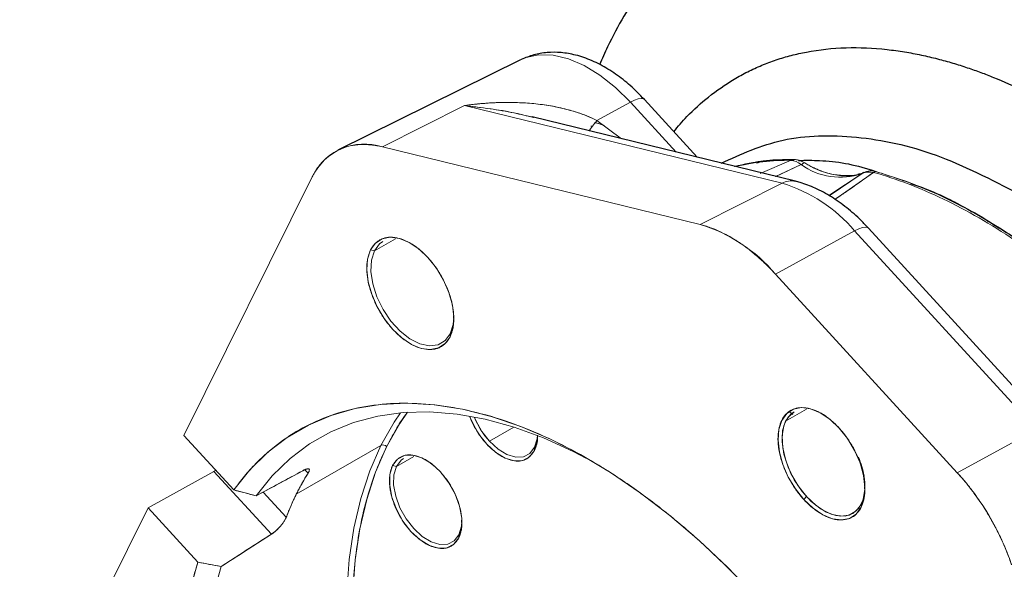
# Model space of a CAD drawing. Header units: inches. Extents: x 0.3 to 34.1, y 0.2 to 21.7.
# Tile 32 of 36: x 27.31 to 29.058, y 18.374 to 19.35. Entities that reach past the tile are written whole.
import ezdxf

# ---------------------------------------------------------------- set-up
doc = ezdxf.new("R2010")
doc.units = ezdxf.units.IN
doc.header["$MEASUREMENT"] = 0

msp = doc.modelspace()

# ---------------------------------------------------------------- linework, layer by layer
at = {"color": 7, "linetype": 'Continuous', "lineweight": 25}
for p, q in [((28.1993, 19.2787), (27.8748, 19.1182)), ((28.513, 19.1056), (28.4191, 19.208)), ((28.6873, 19.063), (28.2195, 19.1772)), ((29.1401, 18.627), (28.8172, 18.9796)), ((28.0806, 18.8194), (28.0806, 18.8235)), ((28.8108, 18.517), (28.8108, 18.5211)), ((28.095, 18.4571), (28.095, 18.4612))]:
    msp.add_line(p, q, dxfattribs=at)
at = {"color": 144, "linetype": 'Continuous', "lineweight": 18}
for p, q in [((28.3944, 19.2035), (28.3347, 19.1709)), ((28.3347, 19.1709), (28.3944, 19.2035)), ((28.3944, 19.2035), (28.4757, 19.1147)), ((28.0995, 19.1975), (27.9537, 19.1241)), ((28.0995, 19.1975), (28.6636, 19.0598)), ((28.2172, 19.1775), (28.2179, 19.1789)), ((28.3783, 19.1384), (28.3347, 19.1709)), ((28.3347, 19.1709), (28.3783, 19.1384)), ((28.3262, 19.1609), (28.3237, 19.1611)), ((27.9537, 19.1241), (28.5179, 18.9864)), ((28.6246, 19.077), (28.6798, 19.1003)), ((28.6798, 19.1003), (28.6248, 19.0769)), ((28.6522, 19.0716), (28.6975, 19.0927)), ((28.6525, 19.0715), (28.6975, 19.0927)), ((28.7573, 19.031), (28.8259, 19.0788)), ((28.8125, 19.0797), (28.8083, 19.078)), ((27.6013, 18.6119), (27.8292, 19.0709)), ((28.8056, 19.0768), (28.7469, 19.0376)), ((28.8056, 19.0768), (28.7475, 19.0373)), ((28.6636, 19.0598), (28.5179, 18.9864)), ((28.6518, 18.8984), (28.7924, 18.9751)), ((28.7924, 18.9751), (29.1153, 18.6225)), ((27.9396, 18.9396), (27.9769, 18.9611)), ((27.9328, 18.9411), (27.9396, 18.9396)), ((28.6518, 18.8984), (28.9748, 18.5457)), ((28.0806, 18.8235), (28.0806, 18.8255)), ((28.0742, 18.7925), (28.0739, 18.787)), ((28.7071, 18.6587), (28.6698, 18.6371)), ((28.6768, 18.6536), (28.6829, 18.6493)), ((28.1439, 18.6016), (28.1875, 18.6267)), ((27.6013, 18.6119), (27.69, 18.5151)), ((28.9748, 18.5457), (29.1153, 18.6225)), ((27.8009, 18.5074), (27.9512, 18.5941)), ((28.2239, 18.5852), (28.2242, 18.5908)), ((28.0095, 18.5747), (27.9787, 18.5569)), ((27.9787, 18.5569), (27.9719, 18.5584)), ((27.5375, 18.4835), (27.6545, 18.5479)), ((27.6545, 18.5479), (27.6579, 18.5501)), ((27.6545, 18.5479), (27.6579, 18.55)), ((27.6545, 18.5479), (27.7566, 18.4364)), ((27.7297, 18.5047), (27.8126, 18.5493)), ((27.8218, 18.5449), (27.8163, 18.5509)), ((27.69, 18.5151), (27.7297, 18.5047)), ((27.7829, 18.4667), (27.742, 18.5113)), ((28.7021, 18.4982), (28.7071, 18.5032)), ((27.3096, 18.0246), (27.5375, 18.4835)), ((27.6262, 18.3867), (27.5375, 18.4835)), ((28.095, 18.4612), (28.095, 18.4632)), ((27.7566, 18.4364), (27.6675, 18.3794)), ((28.0895, 18.4301), (28.0898, 18.4356)), ((27.6675, 18.3794), (27.6262, 18.3867))]:
    msp.add_line(p, q, dxfattribs=at)
at = {"color": 144, "linetype": 'Continuous', "lineweight": 18, "flags": 128}
for points in [[(28.3944, 19.2035), (28.3678, 19.2297), (28.3402, 19.2516), (28.312, 19.2687), (28.2841, 19.2806), (28.2571, 19.2869), (28.2317, 19.2876), (28.2085, 19.2826), (28.1993, 19.2787)], [(28.2001, 19.2791), (28.2085, 19.2826), (28.2317, 19.2876), (28.2571, 19.2869), (28.2841, 19.2806), (28.312, 19.2687), (28.3402, 19.2516), (28.3678, 19.2297), (28.3944, 19.2035)], [(28.4191, 19.208), (28.4176, 19.2092), (28.4136, 19.21), (28.4083, 19.2093), (28.4018, 19.2071), (28.3944, 19.2035)], [(28.3944, 19.2035), (28.4018, 19.2071), (28.4083, 19.2093), (28.4136, 19.21), (28.4176, 19.2092), (28.4191, 19.208)], [(28.3491, 19.1614), (28.3375, 19.1657), (28.3307, 19.1672)], [(29.6849, 18.1471), (29.6572, 18.2194), (29.6259, 18.2912), (29.5912, 18.3622), (29.5534, 18.4318), (29.5125, 18.4998), (29.4689, 18.5658), (29.4228, 18.6293), (29.3744, 18.69), (29.3241, 18.7476), (29.272, 18.8018), (29.2186, 18.8523), (29.164, 18.8987), (29.1086, 18.9409), (29.0527, 18.9786), (28.9966, 19.0115), (28.9406, 19.0396), (28.885, 19.0626), (28.8302, 19.0804)], [(28.8172, 18.9796), (28.8156, 18.9808), (28.8117, 18.9816), (28.8064, 18.9809), (28.7999, 18.9787), (28.7924, 18.9751)], [(28.7924, 18.9751), (28.7999, 18.9787), (28.8064, 18.9809), (28.8117, 18.9816), (28.8156, 18.9808), (28.8172, 18.9796)], [(27.9328, 18.9411), (27.9416, 18.9532), (27.9534, 18.9609), (27.9678, 18.9637), (27.984, 18.9616), (28.0011, 18.9545), (28.0183, 18.9429), (28.0348, 18.9273), (28.0497, 18.9086), (28.0623, 18.8876), (28.0719, 18.8655), (28.0781, 18.8433), (28.0806, 18.8221), (28.0792, 18.803), (28.0739, 18.787)], [(27.9548, 18.9563), (27.9487, 18.9519), (27.9396, 18.9396)], [(27.9396, 18.9396), (27.9487, 18.9519), (27.9548, 18.9563)], [(28.0739, 18.787), (28.0652, 18.7748), (28.0533, 18.7671), (28.0389, 18.7643), (28.0228, 18.7665), (28.0056, 18.7735), (27.9884, 18.7851), (27.9719, 18.8007), (27.957, 18.8194), (27.9444, 18.8404), (27.9348, 18.8625), (27.9286, 18.8848), (27.9261, 18.906), (27.9276, 18.925), (27.9328, 18.9411)], [(27.9396, 18.9396), (27.9343, 18.923), (27.9333, 18.9031), (27.9366, 18.881), (27.944, 18.8581), (27.955, 18.8356), (27.969, 18.8149), (27.9852, 18.7972), (28.0027, 18.7835), (28.0205, 18.7746), (28.0374, 18.771), (28.0526, 18.7729), (28.0651, 18.7802), (28.0742, 18.7925)], [(28.0742, 18.7925), (28.0651, 18.7802), (28.0526, 18.7729), (28.0374, 18.771), (28.0205, 18.7746), (28.0027, 18.7835), (27.9852, 18.7972), (27.969, 18.8149), (27.955, 18.8356), (27.944, 18.8581), (27.9366, 18.881), (27.9333, 18.9031), (27.9343, 18.923), (27.9396, 18.9396)], [(28.0806, 18.8215), (28.0795, 18.8091), (28.0742, 18.7925)], [(28.0742, 18.7925), (28.0795, 18.8091), (28.0806, 18.8204)], [(27.69, 18.5151), (27.7184, 18.5507), (27.7501, 18.5819), (27.7849, 18.6085), (27.8225, 18.6304), (27.8627, 18.6475), (27.9054, 18.6597), (27.9503, 18.6669), (27.9972, 18.669), (28.0458, 18.6662), (28.0959, 18.6583), (28.1472, 18.6455), (28.1994, 18.6277), (28.2523, 18.6051), (28.3055, 18.5779), (28.3588, 18.5461), (28.4118, 18.5099), (28.4644, 18.4695), (28.5162, 18.4252), (28.567, 18.3772), (28.6164, 18.3257)], [(28.7021, 18.4982), (28.6872, 18.517), (28.6746, 18.5379), (28.665, 18.5601), (28.6588, 18.5823), (28.6564, 18.6035), (28.6578, 18.6226), (28.663, 18.6386), (28.6718, 18.6508), (28.6837, 18.6585), (28.698, 18.6613), (28.7142, 18.6591), (28.7313, 18.6521), (28.7486, 18.6405), (28.765, 18.6249)], [(28.3114, 18.5739), (28.2928, 18.5835), (28.24, 18.6075), (28.1878, 18.6266), (28.1365, 18.6407), (28.0863, 18.6498), (28.0376, 18.6537), (27.9906, 18.6525), (27.9455, 18.6462), (27.9027, 18.6348), (27.8623, 18.6184), (27.8246, 18.5971), (27.7898, 18.5709), (27.7581, 18.54), (27.7297, 18.5047)], [(27.7297, 18.5047), (27.7581, 18.54), (27.7898, 18.5709), (27.8246, 18.5971), (27.8623, 18.6184), (27.9027, 18.6348), (27.9455, 18.6462), (27.9906, 18.6525), (28.0376, 18.6537), (28.0863, 18.6498), (28.1365, 18.6407), (28.1878, 18.6266), (28.24, 18.6075), (28.2928, 18.5835), (28.3153, 18.5718)], [(27.9857, 18.6521), (27.9745, 18.6355), (27.9512, 18.5941)], [(27.9857, 18.6521), (27.9745, 18.6355), (27.9512, 18.5941)], [(27.9613, 18.5919), (27.9845, 18.633), (27.9982, 18.6531)], [(28.2239, 18.5852), (28.2151, 18.5737), (28.203, 18.5674), (28.1882, 18.5667), (28.1719, 18.5716), (28.1551, 18.5818), (28.139, 18.5966), (28.1246, 18.615), (28.1131, 18.6358), (28.1087, 18.6463)], [(28.1173, 18.6435), (28.1195, 18.6386), (28.1304, 18.619), (28.1439, 18.6016), (28.1592, 18.5876), (28.175, 18.5779), (28.1905, 18.5733), (28.2044, 18.574), (28.2159, 18.5799), (28.2242, 18.5908)], [(28.685, 18.6539), (28.6848, 18.6538), (28.6739, 18.6439), (28.6667, 18.6293), (28.6635, 18.6109), (28.6647, 18.5898), (28.67, 18.5671), (28.6793, 18.5443), (28.6919, 18.5225), (28.7071, 18.5032)], [(28.6698, 18.6371), (28.6789, 18.6495), (28.685, 18.6539)], [(28.8045, 18.4901), (28.7953, 18.4778), (28.7828, 18.4704), (28.7676, 18.4685), (28.7507, 18.4721), (28.7329, 18.481), (28.7155, 18.4948), (28.6992, 18.5125), (28.6852, 18.5332), (28.6742, 18.5556), (28.6668, 18.5786), (28.6636, 18.6006), (28.6646, 18.6205), (28.6698, 18.6371)], [(28.765, 18.6249), (28.78, 18.6062), (28.7925, 18.5852), (28.8022, 18.563), (28.8084, 18.5408), (28.8108, 18.5196), (28.8094, 18.5005), (28.8042, 18.4845), (28.7954, 18.4724), (28.7835, 18.4647), (28.7692, 18.4618), (28.753, 18.464), (28.7359, 18.4711), (28.7186, 18.4827), (28.7021, 18.4982)], [(28.2294, 18.6122), (28.2287, 18.6057), (28.2242, 18.5908), (28.2159, 18.5799), (28.2044, 18.574), (28.1905, 18.5733), (28.175, 18.5779), (28.1592, 18.5876), (28.1439, 18.6016)], [(28.2295, 18.6122), (28.2287, 18.601), (28.2239, 18.5852)], [(28.2242, 18.5908), (28.2287, 18.6057), (28.2294, 18.6117)], [(27.9512, 18.5941), (27.9314, 18.5488), (27.9155, 18.4998), (27.9033, 18.4474), (27.895, 18.3919), (27.8906, 18.3335)], [(27.9512, 18.5941), (27.9314, 18.5488), (27.9155, 18.4998), (27.9033, 18.4474), (27.895, 18.3919), (27.8906, 18.3335)], [(27.9012, 18.3332), (27.9056, 18.3911), (27.9138, 18.4463), (27.9259, 18.4983), (27.9417, 18.5469), (27.9613, 18.5919)], [(27.9719, 18.5584), (27.9807, 18.5699), (27.9929, 18.5762), (28.0077, 18.5769), (28.024, 18.572), (28.0408, 18.5618), (28.0569, 18.547), (28.0712, 18.5286), (28.0828, 18.5078), (28.0908, 18.4862), (28.0947, 18.465), (28.0942, 18.4459), (28.0895, 18.4301)], [(28.0895, 18.4301), (28.0807, 18.4186), (28.0685, 18.4123), (28.0537, 18.4116), (28.0374, 18.4165), (28.0206, 18.4267), (28.0045, 18.4415), (27.9902, 18.4599), (27.9786, 18.4807), (27.9706, 18.5023), (27.9667, 18.5235), (27.9671, 18.5426), (27.9719, 18.5584)], [(27.9787, 18.5569), (27.9742, 18.542), (27.9737, 18.5239), (27.9774, 18.5039), (27.985, 18.4834), (27.9959, 18.4638), (28.0095, 18.4464), (28.0247, 18.4324), (28.0406, 18.4228), (28.056, 18.4182), (28.07, 18.4188), (28.0815, 18.4248), (28.0898, 18.4356)], [(28.0898, 18.4356), (28.0815, 18.4248), (28.07, 18.4188), (28.056, 18.4182), (28.0406, 18.4228), (28.0247, 18.4324), (28.0095, 18.4464), (27.9959, 18.4638), (27.985, 18.4834), (27.9774, 18.5039), (27.9737, 18.5239), (27.9742, 18.542), (27.9787, 18.5569)], [(27.9912, 18.5708), (27.987, 18.5678), (27.9787, 18.5569)], [(27.9787, 18.5569), (27.987, 18.5678), (27.9912, 18.5708)], [(28.7071, 18.5032), (28.7241, 18.4873), (28.7418, 18.4759), (28.7593, 18.4696), (28.7755, 18.4688), (28.7894, 18.4734), (28.8004, 18.4833), (28.8076, 18.4979), (28.8107, 18.5163), (28.8108, 18.5191)], [(28.8108, 18.5191), (28.8097, 18.5067), (28.8045, 18.4901)], [(28.095, 18.4592), (28.0943, 18.4506), (28.0898, 18.4356)], [(28.0898, 18.4356), (28.0943, 18.4506), (28.095, 18.4584)], [(27.6118, 18.3358), (27.6262, 18.3867)], [(27.6675, 18.3794), (27.6532, 18.3286)], [(27.6532, 18.3286), (27.6675, 18.3794)]]:
    msp.add_lwpolyline(points, dxfattribs=at)
at = {"color": 144, "linetype": 'Continuous', "lineweight": 18}
for centre, radius, start, end in [((27.922, 19.026), 0.1031, 72.1067, 154.2164), ((28.6798, 18.6876), 0.4143, 89.381, 104.085), ((28.6754, 18.6842), 0.4161, 89.3993, 103.2659), ((28.7777, 19.2061), 0.1328, 236.2428, 279.0696), ((28.767, 19.1895), 0.1192, 234.3063, 288.9204), ((28.6798, 19.0295), 0.0343, 77.2481, 118.161), ((28.6798, 19.0295), 0.0343, 77.2714, 118.1604), ((28.5844, 18.799), 0.2726, 40.2571, 73.1084), ((28.4355, 18.7152), 0.2835, 40.2571, 73.1084), ((28.2522, 18.6997), 0.1461, 202.5991, 222.1939), ((27.9547, 18.5863), 0.00866, 40.7678, 114.4668), ((28.6567, 18.5132), 0.1548, 10.0524, 22.8055), ((28.6716, 18.5178), 0.1392, 1.3227, 23.3303), ((28.2003, 18.3095), 0.4457, 148.1152, 153.639), ((28.6282, 18.2311), 0.4681, 18.8295, 42.2343), ((28.2456, 18.287), 0.4963, 153.6396, 158.7812)]:
    msp.add_arc(centre, radius, start, end, dxfattribs=at)
at = {"color": 7, "linetype": 'Continuous', "lineweight": 25}
for points, knots in [([(28.6228, 19.6093), (28.6073, 19.599), (28.5757, 19.5778), (28.5314, 19.541), (28.4893, 19.5002), (28.4503, 19.4557), (28.4145, 19.4078), (28.3821, 19.3564), (28.3569, 19.3103), (28.3441, 19.2806), (28.3396, 19.27)], [0, 0, 0, 0, 0.125242, 0.25591, 0.386972, 0.518889, 0.652096, 0.786987, 0.923892, 1, 1, 1, 1]), ([(28.4191, 19.208), (28.4149, 19.2125), (28.4028, 19.2253), (28.3813, 19.2442), (28.3544, 19.263), (28.3262, 19.2778), (28.2983, 19.2875), (28.2714, 19.2922), (28.2464, 19.2922), (28.2224, 19.2884), (28.2078, 19.2822), (28.2005, 19.2791)], [0, 0, 0, 0, 0.067143, 0.192192, 0.318684, 0.446626, 0.574874, 0.686424, 0.793567, 0.897266, 1, 1, 1, 1]), ([(28.4712, 19.1511), (28.4789, 19.1602), (28.4979, 19.1829), (28.5335, 19.2144), (28.5701, 19.2401), (28.6024, 19.2578), (28.6274, 19.2692), (28.6532, 19.2789), (28.6797, 19.2868), (28.7202, 19.2958), (28.7762, 19.3019), (28.8354, 19.2993), (28.8806, 19.2931), (28.9105, 19.2875), (28.9391, 19.2808), (28.9663, 19.2732), (28.992, 19.2651), (29.0161, 19.2566), (29.0494, 19.2437), (29.0884, 19.2266), (29.1273, 19.207), (29.1532, 19.193), (29.1706, 19.1833), (29.1857, 19.1747), (29.201, 19.1656), (29.2163, 19.1561), (29.2316, 19.1464), (29.2469, 19.1363), (29.281, 19.1131), (29.337, 19.0713), (29.4137, 19.0054), (29.4912, 18.9289), (29.5655, 18.8453), (29.6202, 18.7754), (29.6576, 18.7236), (29.6815, 18.6888), (29.7091, 18.647), (29.7389, 18.5987), (29.7681, 18.5484), (29.7991, 18.4913), (29.8302, 18.4295), (29.8595, 18.365), (29.8825, 18.3101), (29.8979, 18.2701), (29.9079, 18.2429), (29.914, 18.226), (29.9189, 18.2118), (29.9253, 18.1934), (29.9334, 18.1694), (29.9507, 18.1143), (29.9723, 18.0343), (29.9925, 17.9314), (30.0053, 17.8308), (30.0069, 17.7671), (30.0077, 17.7352)], [0, 0, 0, 0, 0.019517, 0.048686, 0.080246, 0.09601, 0.111686, 0.127273, 0.142771, 0.158178, 0.19628, 0.233795, 0.249341, 0.264073, 0.277992, 0.291098, 0.303392, 0.314876, 0.325548, 0.350718, 0.369772, 0.380137, 0.386996, 0.39413, 0.401266, 0.408404, 0.415544, 0.422685, 0.429828, 0.463511, 0.501813, 0.540136, 0.578467, 0.616793, 0.62957, 0.642345, 0.658827, 0.679329, 0.698538, 0.716457, 0.743657, 0.767229, 0.787177, 0.803505, 0.810615, 0.816732, 0.821858, 0.825991, 0.836728, 0.84786, 0.885833, 0.923856, 0.961915, 1, 1, 1, 1]), ([(28.6184, 19.096), (28.6262, 19.0978), (28.6468, 19.1027), (28.6698, 19.1012), (28.6842, 19.1003)], [0, 0, 0, 0, 0.377082, 1, 1, 1, 1]), ([(28.693, 19.1002), (28.7054, 19.1003), (28.7469, 19.1008), (28.7935, 19.0932), (28.8279, 19.0811), (28.8301, 19.0803)], [0, 0, 0, 0, 0.2829914, 0.9534542, 1, 1, 1, 1]), ([(28.8089, 19.0785), (28.8068, 19.0776), (28.8035, 19.076), (28.7994, 19.0754), (28.7979, 19.0752)], [0, 0, 0, 0, 0.629517, 1, 1, 1, 1]), ([(28.8172, 18.9796), (28.8128, 18.9842), (28.8005, 18.9973), (28.7786, 19.0166), (28.7513, 19.0361), (28.7235, 19.051), (28.702, 19.0592), (28.6901, 19.0623), (28.6873, 19.063)], [0, 0, 0, 0, 0.112105, 0.321138, 0.532373, 0.745862, 0.940096, 1, 1, 1, 1]), ([(28.8916, 19.059), (28.901, 19.0559), (28.9425, 19.0422), (28.9851, 19.0183), (29.0181, 18.9999)], [0, 0, 0, 0, 0.227123, 1, 1, 1, 1]), ([(29.0181, 18.9999), (29.0509, 18.9795), (29.1165, 18.9387), (29.2133, 18.8598), (29.3067, 18.7695), (29.3952, 18.668), (29.4772, 18.5573), (29.5514, 18.4394), (29.6164, 18.3162), (29.6713, 18.1898), (29.7149, 18.0625), (29.7466, 17.9363), (29.7658, 17.8134), (29.7723, 17.696), (29.7658, 17.5861), (29.7466, 17.4855), (29.7149, 17.3958), (29.6711, 17.3191), (29.6189, 17.2572), (29.5768, 17.2289), (29.5569, 17.2155)], [0, 0, 0, 0, 0.055891, 0.111781, 0.167672, 0.223563, 0.279453, 0.335344, 0.391235, 0.447125, 0.503016, 0.558907, 0.614797, 0.670688, 0.726579, 0.78247, 0.83836, 0.894251, 0.950142, 1, 1, 1, 1])]:
    msp.add_open_spline(points, degree=3, knots=knots, dxfattribs=at)
at = {"color": 144, "linetype": 'Continuous', "lineweight": 18}
for points, knots in [([(28.3347, 19.1709), (28.3181, 19.1794), (28.3, 19.1859), (28.2622, 19.1957), (28.2426, 19.1989), (28.1823, 19.2048), (28.1402, 19.2033), (28.0995, 19.1975)], [0, 0, 0, 0, 0.25, 0.25, 0.5, 0.5, 1, 1, 1, 1]), ([(28.0995, 19.1975), (28.1029, 19.198), (28.1096, 19.1989), (28.1194, 19.2), (28.1287, 19.2009), (28.1375, 19.2016), (28.1458, 19.2022), (28.1537, 19.2026), (28.1695, 19.2031), (28.1925, 19.2031), (28.2233, 19.2012), (28.2525, 19.1973), (28.276, 19.1923), (28.2929, 19.1875), (28.3043, 19.1839), (28.315, 19.1799), (28.3251, 19.1756), (28.3316, 19.1725), (28.3347, 19.1709)], [0, 0, 0, 0, 0.043276, 0.084422, 0.123444, 0.160346, 0.195131, 0.227804, 0.258368, 0.393376, 0.513906, 0.643822, 0.761616, 0.813226, 0.86282, 0.910444, 0.956152, 1, 1, 1, 1]), ([(28.222, 19.1764), (28.2105, 19.1792), (28.1848, 19.1853), (28.1439, 19.1923), (28.1146, 19.1957), (28.0995, 19.1975)], [0, 0, 0, 0, 0.280357, 0.627267, 1, 1, 1, 1]), ([(28.0995, 19.1975), (28.1355, 19.1933), (28.1761, 19.1887), (28.2167, 19.1776), (28.2214, 19.1763)], [0, 0, 0, 0, 0.8864643, 1, 1, 1, 1]), ([(28.3347, 19.1709), (28.3294, 19.1638), (28.3237, 19.1563), (28.3204, 19.1528), (28.3203, 19.1526)], [0, 0, 0, 0, 0.952708, 1, 1, 1, 1]), ([(28.3203, 19.1526), (28.3204, 19.1528), (28.3237, 19.1563), (28.3293, 19.1638), (28.3347, 19.1709)], [0, 0, 0, 0, 0.046879, 1, 1, 1, 1]), ([(28.3457, 19.1627), (28.3454, 19.1629), (28.3405, 19.1655), (28.3358, 19.1662), (28.3315, 19.1668)], [0, 0, 0, 0, 0.074606, 1, 1, 1, 1]), ([(27.8292, 19.0709), (27.8299, 19.0723), (27.8314, 19.0751), (27.8337, 19.0792), (27.8362, 19.0832), (27.8388, 19.087), (27.8415, 19.0906), (27.8443, 19.0941), (27.8472, 19.0974), (27.8535, 19.1039), (27.8637, 19.1124), (27.8792, 19.1208), (27.8963, 19.1263), (27.9115, 19.1283), (27.9242, 19.1284), (27.9338, 19.1277), (27.9437, 19.1264), (27.9504, 19.1249), (27.9537, 19.1241)], [0, 0, 0, 0, 0.030957, 0.061849, 0.092697, 0.123524, 0.154352, 0.185204, 0.216102, 0.247068, 0.373518, 0.500011, 0.626461, 0.752954, 0.814797, 0.876466, 0.938141, 1, 1, 1, 1]), ([(28.6843, 19.1019), (28.6598, 19.1016), (28.6284, 19.1012), (28.6002, 19.0934), (28.5939, 19.0916)], [0, 0, 0, 0, 0.7776362, 1, 1, 1, 1]), ([(28.7039, 19.0957), (28.7032, 19.0961), (28.7016, 19.097), (28.6992, 19.0982), (28.6965, 19.0993), (28.6937, 19.1004), (28.6907, 19.1012), (28.6875, 19.1017), (28.6854, 19.1018), (28.6843, 19.1019)], [0, 0, 0, 0, 0.108002, 0.227741, 0.359058, 0.501707, 0.656011, 0.822243, 1, 1, 1, 1]), ([(28.7039, 19.0957), (28.7005, 19.0976), (28.6965, 19.0999), (28.6929, 19.1004), (28.6925, 19.1005)], [0, 0, 0, 0, 0.8772, 1, 1, 1, 1]), ([(28.8125, 19.0797), (28.8113, 19.0791), (28.8088, 19.0781), (28.805, 19.0767), (28.8011, 19.0755), (28.7971, 19.0745), (28.793, 19.0738), (28.786, 19.0727), (28.7758, 19.0722), (28.7621, 19.0734), (28.7478, 19.0764), (28.7357, 19.0803), (28.7259, 19.0843), (28.7186, 19.0877), (28.7112, 19.0914), (28.7063, 19.0943), (28.7039, 19.0957)], [0, 0, 0, 0, 0.041366, 0.082659, 0.123916, 0.165177, 0.206481, 0.247867, 0.373905, 0.500006, 0.626045, 0.752145, 0.814164, 0.876059, 0.93796, 1, 1, 1, 1]), ([(28.8259, 19.0788), (28.8094, 19.067), (28.7871, 19.051), (28.7636, 19.0351), (28.7574, 19.0309)], [0, 0, 0, 0, 0.737722, 1, 1, 1, 1]), ([(28.8302, 19.0804), (28.8294, 19.0806), (28.8278, 19.081), (28.8254, 19.0814), (28.8231, 19.0816), (28.8205, 19.0816), (28.8179, 19.0813), (28.8151, 19.0807), (28.8133, 19.08), (28.8125, 19.0797)], [0, 0, 0, 0, 0.12487, 0.249537, 0.374441, 0.500019, 0.667022, 0.833337, 1, 1, 1, 1]), ([(29.6813, 18.1447), (29.6619, 18.1991), (29.6393, 18.2534), (29.5885, 18.3603), (29.5602, 18.4129), (29.4989, 18.515), (29.4658, 18.5644), (29.3957, 18.6588), (29.3586, 18.7037), (29.2817, 18.7878), (29.2418, 18.8269), (29.1602, 18.8981), (29.1185, 18.9303), (29.0346, 18.9869), (28.9923, 19.0113), (28.9083, 19.0515), (28.8667, 19.0674), (28.8259, 19.0788)], [0, 0, 0, 0, 0.125, 0.125, 0.25, 0.25, 0.375, 0.375, 0.5, 0.5, 0.625, 0.625, 0.75, 0.75, 0.875, 0.875, 1, 1, 1, 1]), ([(28.8259, 19.0788), (28.8667, 19.0674), (28.9083, 19.0515), (28.9923, 19.0113), (29.0346, 18.9869), (29.1185, 18.9303), (29.1602, 18.8981), (29.2418, 18.8269), (29.2817, 18.7878), (29.3586, 18.7037), (29.3957, 18.6588), (29.4658, 18.5644), (29.4989, 18.515), (29.5602, 18.4129), (29.5885, 18.3603), (29.6393, 18.2534), (29.6619, 18.1991), (29.6813, 18.1447)], [0, 0, 0, 0, 0.125, 0.125, 0.25, 0.25, 0.375, 0.375, 0.5, 0.5, 0.625, 0.625, 0.75, 0.75, 0.875, 0.875, 1, 1, 1, 1]), ([(29.0014, 19.0082), (28.9976, 19.0105), (28.9666, 19.0293), (28.9089, 19.0549), (28.8563, 19.0719), (28.8302, 19.0804)], [0, 0, 0, 0, 0.06624, 0.53831, 1, 1, 1, 1]), ([(29.6849, 18.1471), (29.6719, 18.1815), (29.6456, 18.251), (29.5962, 18.355), (29.5391, 18.4589), (29.4742, 18.5605), (29.4022, 18.6581), (29.3248, 18.749), (29.2432, 18.8318), (29.1591, 18.9043), (29.0869, 18.9582), (29.0431, 18.9836), (29.028, 18.9923)], [0, 0, 0, 0, 0.098699, 0.199617, 0.30261, 0.408667, 0.515619, 0.623289, 0.73095, 0.837903, 0.943967, 1, 1, 1, 1]), ([(28.5179, 18.9864), (28.5194, 18.986), (28.5225, 18.9852), (28.5273, 18.9839), (28.532, 18.9823), (28.5368, 18.9807), (28.5415, 18.9789), (28.5463, 18.9769), (28.5553, 18.973), (28.5684, 18.9664), (28.5857, 18.9559), (28.6028, 18.9437), (28.6169, 18.9323), (28.6279, 18.9224), (28.636, 18.9147), (28.644, 18.9068), (28.6492, 18.9012), (28.6518, 18.8984)], [0, 0, 0, 0, 0.035492, 0.070933, 0.106342, 0.141743, 0.177156, 0.212605, 0.248111, 0.374032, 0.500006, 0.625927, 0.751902, 0.813975, 0.875938, 0.937907, 1, 1, 1, 1]), ([(28.0739, 18.787), (28.0743, 18.7878), (28.075, 18.7893), (28.0761, 18.7918), (28.077, 18.7944), (28.0778, 18.797), (28.0789, 18.8013), (28.08, 18.8074), (28.0807, 18.8157), (28.0806, 18.8247), (28.0795, 18.8374), (28.076, 18.8543), (28.0688, 18.8748), (28.0591, 18.8945), (28.0476, 18.9122), (28.035, 18.9277), (28.0213, 18.941), (28.0064, 18.952), (27.9909, 18.9599), (27.9755, 18.964), (27.9636, 18.9639), (27.9551, 18.9617), (27.9493, 18.9592), (27.9441, 18.9557), (27.9402, 18.952), (27.9371, 18.9483), (27.9348, 18.9449), (27.9335, 18.9423), (27.9328, 18.9411)], [0, 0, 0, 0, 0.011673, 0.023324, 0.03497, 0.046627, 0.058309, 0.08919, 0.120101, 0.15227, 0.184469, 0.250118, 0.315768, 0.380053, 0.441772, 0.500003, 0.558234, 0.619953, 0.684238, 0.749887, 0.815537, 0.847705, 0.879904, 0.910785, 0.941696, 0.961136, 0.980547, 1, 1, 1, 1]), ([(27.9328, 18.9411), (27.9324, 18.9403), (27.9317, 18.9387), (27.9307, 18.9362), (27.9298, 18.9337), (27.929, 18.931), (27.9279, 18.9268), (27.9267, 18.9207), (27.9261, 18.9123), (27.9261, 18.9034), (27.9273, 18.8906), (27.9307, 18.8738), (27.9379, 18.8532), (27.9476, 18.8336), (27.9591, 18.8158), (27.9717, 18.8003), (27.9854, 18.787), (28.0003, 18.7761), (28.0158, 18.7681), (28.0312, 18.7641), (28.0431, 18.7642), (28.0516, 18.7663), (28.0574, 18.7689), (28.0626, 18.7723), (28.0666, 18.7761), (28.0696, 18.7798), (28.0719, 18.7832), (28.0733, 18.7857), (28.0739, 18.787)], [0, 0, 0, 0, 0.011673, 0.023324, 0.03497, 0.046627, 0.058309, 0.08919, 0.120101, 0.15227, 0.184469, 0.250118, 0.315768, 0.380053, 0.441772, 0.500003, 0.558234, 0.619953, 0.684238, 0.749887, 0.815537, 0.847705, 0.879904, 0.910785, 0.941696, 0.961136, 0.980547, 1, 1, 1, 1]), ([(29.0134, 17.07), (29.0145, 17.0732), (29.0166, 17.0797), (29.0196, 17.0895), (29.0224, 17.0995), (29.0251, 17.1096), (29.0277, 17.1198), (29.0301, 17.1301), (29.0323, 17.1406), (29.0344, 17.1512), (29.0364, 17.1619), (29.0382, 17.1727), (29.0399, 17.1837), (29.0441, 17.2143), (29.0486, 17.2664), (29.0488, 17.3434), (29.0429, 17.4246), (29.0304, 17.5099), (29.0115, 17.5977), (28.9862, 17.6873), (28.9548, 17.7772), (28.9178, 17.8661), (28.8758, 17.9533), (28.8296, 18.0369), (28.7797, 18.117), (28.7275, 18.1918), (28.673, 18.2616), (28.6168, 18.3264), (28.5584, 18.3867), (28.4973, 18.4431), (28.4336, 18.4949), (28.3672, 18.5418), (28.2997, 18.5823), (28.231, 18.616), (28.1628, 18.642), (28.0956, 18.6597), (28.0304, 18.669), (27.9682, 18.6697), (27.9096, 18.6621), (27.8555, 18.6464), (27.806, 18.6232), (27.7721, 18.6003), (27.7506, 18.5824), (27.7396, 18.5724), (27.7289, 18.562), (27.7186, 18.551), (27.7087, 18.5396), (27.6991, 18.5276), (27.693, 18.5193), (27.69, 18.5151)], [0, 0, 0, 0, 0.004912, 0.009818, 0.014721, 0.01962, 0.024518, 0.029414, 0.034311, 0.039209, 0.044109, 0.049012, 0.053919, 0.058831, 0.08976, 0.120692, 0.152728, 0.184767, 0.217386, 0.250009, 0.282628, 0.315251, 0.347287, 0.379326, 0.410255, 0.441188, 0.470592, 0.5, 0.529405, 0.558813, 0.589742, 0.620675, 0.652711, 0.68475, 0.717369, 0.749992, 0.782611, 0.815234, 0.84727, 0.879309, 0.910238, 0.94117, 0.949587, 0.957991, 0.966387, 0.974781, 0.983178, 0.991583, 1, 1, 1, 1]), ([(28.765, 18.6249), (28.7642, 18.6258), (28.7624, 18.6277), (28.7598, 18.6304), (28.7571, 18.633), (28.7544, 18.6355), (28.7502, 18.6392), (28.7443, 18.6439), (28.7368, 18.649), (28.7291, 18.6534), (28.7186, 18.6581), (28.7057, 18.6615), (28.6915, 18.6614), (28.6794, 18.6572), (28.6697, 18.6495), (28.6626, 18.639), (28.658, 18.6259), (28.6559, 18.61), (28.6568, 18.5915), (28.6609, 18.5713), (28.667, 18.5542), (28.6731, 18.5407), (28.6782, 18.5311), (28.6838, 18.5219), (28.689, 18.5143), (28.6938, 18.5081), (28.6979, 18.503), (28.7007, 18.4998), (28.7021, 18.4982)], [0, 0, 0, 0, 0.011673, 0.023324, 0.03497, 0.046627, 0.058309, 0.08919, 0.120101, 0.15227, 0.184469, 0.250118, 0.315768, 0.380053, 0.441772, 0.500003, 0.558234, 0.619953, 0.684238, 0.749887, 0.815537, 0.847705, 0.879904, 0.910785, 0.941696, 0.961136, 0.980547, 1, 1, 1, 1]), ([(27.9613, 18.5919), (27.9666, 18.6019), (27.9772, 18.6218), (27.9891, 18.6412), (27.9961, 18.6501), (27.9965, 18.6506)], [0, 0, 0, 0, 0.485635, 0.970961, 1, 1, 1, 1]), ([(28.1095, 18.6449), (28.11, 18.6434), (28.1124, 18.6363), (28.1214, 18.6191), (28.1383, 18.5953), (28.1587, 18.5781), (28.1755, 18.5695), (28.1884, 18.5661), (28.2001, 18.5662), (28.2136, 18.5705), (28.2198, 18.5794), (28.2239, 18.5852)], [0, 0, 0, 0, 0.0248648, 0.1167256, 0.2873698, 0.4580139, 0.5498747, 0.6436849, 0.7374951, 0.8293558, 1, 1, 1, 1]), ([(28.7021, 18.4982), (28.703, 18.4973), (28.7047, 18.4954), (28.7074, 18.4928), (28.7101, 18.4902), (28.7128, 18.4877), (28.717, 18.4839), (28.7228, 18.4793), (28.7304, 18.4741), (28.7381, 18.4697), (28.7486, 18.465), (28.7614, 18.4616), (28.7756, 18.4617), (28.7878, 18.4659), (28.7975, 18.4736), (28.8045, 18.4841), (28.8092, 18.4972), (28.8113, 18.5132), (28.8104, 18.5317), (28.8062, 18.5518), (28.8002, 18.569), (28.7941, 18.5824), (28.789, 18.592), (28.7834, 18.6012), (28.7782, 18.6088), (28.7734, 18.6151), (28.7693, 18.6201), (28.7665, 18.6233), (28.765, 18.6249)], [0, 0, 0, 0, 0.011673, 0.023324, 0.03497, 0.046627, 0.058309, 0.08919, 0.120101, 0.15227, 0.184469, 0.250118, 0.315768, 0.380053, 0.441772, 0.500003, 0.558234, 0.619953, 0.684238, 0.749887, 0.815537, 0.847705, 0.879904, 0.910785, 0.941696, 0.961136, 0.980547, 1, 1, 1, 1]), ([(28.2239, 18.5852), (28.2268, 18.5925), (28.23, 18.6005), (28.2294, 18.6112), (28.2293, 18.6123)], [0, 0, 0, 0, 0.9006262, 1, 1, 1, 1]), ([(28.9739, 16.9897), (28.9641, 16.9883), (28.9404, 16.9848), (28.9007, 16.9848), (28.8556, 16.9884), (28.7999, 16.9984), (28.7322, 17.0181), (28.6516, 17.0526), (28.5679, 17.0999), (28.4828, 17.1598), (28.3982, 17.2318), (28.3161, 17.3145), (28.2384, 17.4062), (28.167, 17.5046), (28.1031, 17.6073), (28.0538, 17.7006), (28.0166, 17.7819), (27.9889, 17.8504), (27.9655, 17.9171), (27.946, 17.9817), (27.9301, 18.0446), (27.9172, 18.1084), (27.9075, 18.173), (27.9018, 18.2365), (27.8999, 18.2959), (27.9016, 18.3511), (27.9066, 18.405), (27.9154, 18.4582), (27.9279, 18.5078), (27.9431, 18.5527), (27.9552, 18.5788), (27.9613, 18.5919)], [0, 0, 0, 0, 0.019439, 0.04691, 0.074315, 0.10179, 0.145658, 0.19111, 0.237914, 0.285786, 0.334397, 0.383387, 0.432377, 0.480988, 0.52886, 0.575664, 0.60597, 0.635759, 0.665011, 0.692482, 0.719887, 0.747362, 0.777192, 0.806982, 0.835263, 0.861906, 0.888582, 0.918153, 0.947729, 0.973863, 1, 1, 1, 1]), ([(28.0895, 18.4301), (28.0899, 18.4309), (28.0907, 18.4326), (28.0917, 18.4353), (28.0926, 18.4381), (28.0934, 18.4411), (28.094, 18.4441), (28.0945, 18.4473), (28.0948, 18.4506), (28.0951, 18.4553), (28.095, 18.4615), (28.0943, 18.4694), (28.0929, 18.4777), (28.0902, 18.489), (28.0852, 18.5032), (28.0772, 18.5195), (28.0677, 18.5343), (28.057, 18.5473), (28.0455, 18.5585), (28.0331, 18.5676), (28.0203, 18.5741), (28.0096, 18.5769), (28.0015, 18.5775), (27.9958, 18.577), (27.9905, 18.5756), (27.9857, 18.5735), (27.9815, 18.5707), (27.9778, 18.5673), (27.9745, 18.5632), (27.9728, 18.56), (27.9719, 18.5584)], [0, 0, 0, 0, 0.0151264, 0.0301532, 0.0451137, 0.0600413, 0.0749702, 0.089934, 0.1049664, 0.1201006, 0.1522592, 0.184454, 0.2172969, 0.2501767, 0.3158115, 0.3800824, 0.440031, 0.5000163, 0.5599649, 0.6199501, 0.684221, 0.7498558, 0.7826986, 0.8155785, 0.847737, 0.8799319, 0.9100773, 0.939957, 0.9698412, 1, 1, 1, 1]), ([(27.9719, 18.5584), (27.9715, 18.5576), (27.9707, 18.5559), (27.9697, 18.5532), (27.9688, 18.5504), (27.968, 18.5474), (27.9674, 18.5444), (27.9669, 18.5412), (27.9666, 18.5379), (27.9663, 18.5332), (27.9663, 18.527), (27.9671, 18.5191), (27.9684, 18.5108), (27.9712, 18.4995), (27.9762, 18.4853), (27.9842, 18.469), (27.9937, 18.4542), (28.0043, 18.4412), (28.0159, 18.43), (28.0282, 18.4209), (28.0411, 18.4144), (28.0517, 18.4116), (28.0598, 18.411), (28.0656, 18.4115), (28.0709, 18.4129), (28.0757, 18.415), (28.0799, 18.4178), (28.0836, 18.4212), (28.0868, 18.4253), (28.0886, 18.4285), (28.0895, 18.4301)], [0, 0, 0, 0, 0.015126, 0.030153, 0.045114, 0.060041, 0.07497, 0.089934, 0.104966, 0.120101, 0.152259, 0.184454, 0.217297, 0.250177, 0.315812, 0.380082, 0.440031, 0.500016, 0.559965, 0.61995, 0.684221, 0.749856, 0.782699, 0.815578, 0.847737, 0.879932, 0.910077, 0.939957, 0.969841, 1, 1, 1, 1]), ([(27.8218, 18.5449), (27.8203, 18.5425), (27.8174, 18.5377), (27.8131, 18.5303), (27.8089, 18.5228), (27.8048, 18.5152), (27.8022, 18.51), (27.8009, 18.5074)], [0, 0, 0, 0, 0.200036, 0.400018, 0.599982, 0.799964, 1, 1, 1, 1]), ([(27.8126, 18.5493), (27.8132, 18.5496), (27.8143, 18.5502), (27.8159, 18.5509), (27.8174, 18.5516), (27.8188, 18.5521), (27.8202, 18.5524), (27.8213, 18.5526), (27.8223, 18.5526), (27.8233, 18.5523), (27.824, 18.5516), (27.8242, 18.5501), (27.8236, 18.5482), (27.8228, 18.5465), (27.8221, 18.5454), (27.8218, 18.5449)], [0, 0, 0, 0, 0.055806, 0.113531, 0.173176, 0.234746, 0.298245, 0.363673, 0.431035, 0.500332, 0.606109, 0.750016, 0.853179, 0.936513, 1, 1, 1, 1]), ([(27.8218, 18.5449), (27.822, 18.5453), (27.8225, 18.5461), (27.8231, 18.5472), (27.8235, 18.5481), (27.8238, 18.549), (27.8241, 18.5502), (27.8241, 18.5515), (27.8232, 18.5524), (27.8216, 18.5527), (27.8195, 18.5523), (27.8173, 18.5515), (27.8151, 18.5506), (27.8135, 18.5497), (27.8126, 18.5493)], [0, 0, 0, 0, 0.050302, 0.100195, 0.149955, 0.199859, 0.250183, 0.37509, 0.49997, 0.624233, 0.74938, 0.833568, 0.916669, 1, 1, 1, 1]), ([(28.9748, 18.5457), (28.9762, 18.5441), (28.9792, 18.5409), (28.9835, 18.5359), (28.9878, 18.5308), (28.9921, 18.5256), (28.9963, 18.5204), (29.0004, 18.515), (29.0079, 18.505), (29.0185, 18.4899), (29.0314, 18.4692), (29.0433, 18.4478), (29.0522, 18.4296), (29.0587, 18.415), (29.0632, 18.4041), (29.0674, 18.3932), (29.0699, 18.3858), (29.0712, 18.3822)], [0, 0, 0, 0, 0.035492, 0.070933, 0.106342, 0.141743, 0.177156, 0.212605, 0.248111, 0.374032, 0.500006, 0.625927, 0.751902, 0.813975, 0.875938, 0.937907, 1, 1, 1, 1]), ([(27.8009, 18.5074), (27.7996, 18.5048), (27.797, 18.4995), (27.7933, 18.4915), (27.7897, 18.4833), (27.7863, 18.4751), (27.7841, 18.4695), (27.7829, 18.4667)], [0, 0, 0, 0, 0.200036, 0.400018, 0.599982, 0.799964, 1, 1, 1, 1]), ([(27.7566, 18.4364), (27.7571, 18.4368), (27.7582, 18.4375), (27.7598, 18.4387), (27.7615, 18.4399), (27.7631, 18.4413), (27.7656, 18.4434), (27.7688, 18.4465), (27.7726, 18.4506), (27.776, 18.4548), (27.7786, 18.4585), (27.7806, 18.4617), (27.7819, 18.4643), (27.7826, 18.4659), (27.7829, 18.4667)], [0, 0, 0, 0, 0.050288, 0.100169, 0.149924, 0.199835, 0.250181, 0.375004, 0.49996, 0.624149, 0.749335, 0.833509, 0.916634, 1, 1, 1, 1]), ([(27.7829, 18.4667), (27.7828, 18.4663), (27.7824, 18.4653), (27.7816, 18.4636), (27.7805, 18.4615), (27.7785, 18.4583), (27.7759, 18.4546), (27.7726, 18.4505), (27.7693, 18.447), (27.766, 18.4437), (27.7627, 18.4409), (27.7596, 18.4384), (27.7575, 18.4371), (27.7566, 18.4364)], [0, 0, 0, 0, 0.042935, 0.099042, 0.168318, 0.250756, 0.392986, 0.500146, 0.60996, 0.714842, 0.814802, 0.90985, 1, 1, 1, 1]), ([(27.6262, 18.3867), (27.6252, 18.3834), (27.6231, 18.377), (27.6201, 18.3671), (27.6172, 18.3572), (27.6145, 18.3471), (27.612, 18.3369), (27.6096, 18.3265), (27.6073, 18.316), (27.6052, 18.3055), (27.6032, 18.2948), (27.6014, 18.2839), (27.5997, 18.273), (27.5955, 18.2423), (27.591, 18.1903), (27.5908, 18.1133), (27.5967, 18.0321), (27.6092, 17.9467), (27.6281, 17.8589), (27.6535, 17.7694), (27.6848, 17.6795), (27.7218, 17.5906), (27.7639, 17.5034), (27.81, 17.4197), (27.8599, 17.3396), (27.9122, 17.2649), (27.9666, 17.195), (28.0228, 17.1303), (28.0812, 17.0699), (28.1424, 17.0135), (28.206, 16.9617), (28.2724, 16.9149), (28.34, 16.8743), (28.4086, 16.8406), (28.4768, 16.8147), (28.544, 16.7969), (28.6092, 16.7876), (28.6714, 16.7869), (28.73, 16.7946), (28.7841, 16.8102), (28.8336, 16.8334), (28.8675, 16.8564), (28.889, 16.8742), (28.9, 16.8842), (28.9107, 16.8947), (28.921, 16.9056), (28.9309, 16.9171), (28.9405, 16.929), (28.9466, 16.9374), (28.9496, 16.9416)], [0, 0, 0, 0, 0.004912, 0.009818, 0.014721, 0.01962, 0.024518, 0.029414, 0.034311, 0.039209, 0.044109, 0.049012, 0.053919, 0.058831, 0.08976, 0.120692, 0.152728, 0.184767, 0.217386, 0.250009, 0.282628, 0.315251, 0.347287, 0.379326, 0.410255, 0.441188, 0.470592, 0.5, 0.529405, 0.558813, 0.589742, 0.620675, 0.652711, 0.68475, 0.717369, 0.749992, 0.782611, 0.815234, 0.84727, 0.879309, 0.910238, 0.94117, 0.949587, 0.957991, 0.966387, 0.974781, 0.983178, 0.991583, 1, 1, 1, 1])]:
    msp.add_open_spline(points, degree=3, knots=knots, dxfattribs=at)
at = {"color": 8, "linetype": 'Continuous', "lineweight": 25}
msp.add_open_spline([(28.5553, 19.0952), (28.5908, 19.1113), (28.6632, 19.1441), (28.7941, 19.1467), (28.9361, 19.1169), (29.0349, 19.0663), (29.0843, 19.041)], degree=3, knots=[0, 0, 0, 0, 0.2428815, 0.4952544, 0.7476272, 1, 1, 1, 1], dxfattribs=at)
at = {"color": 144, "linetype": 'Continuous', "lineweight": 18}
for points in [[(28.6843, 19.1019), (28.6827, 19.1015), (28.6812, 19.101), (28.6798, 19.1003)], [(28.6975, 19.0927), (28.6914, 19.0972), (28.6852, 19.0999), (28.6798, 19.1003)], [(28.6798, 19.1003), (28.6852, 19.0999), (28.6913, 19.0973), (28.6975, 19.0927)], [(28.7039, 19.0957), (28.7018, 19.0951), (28.6996, 19.0941), (28.6975, 19.0927)], [(28.6975, 19.0927), (28.6996, 19.0941), (28.7018, 19.0951), (28.7039, 19.0957)], [(28.8259, 19.0788), (28.8185, 19.0803), (28.8114, 19.0795), (28.8056, 19.0768)], [(28.8056, 19.0768), (28.8077, 19.0782), (28.81, 19.0791), (28.8125, 19.0797)], [(28.8302, 19.0804), (28.8288, 19.08), (28.8273, 19.0795), (28.8259, 19.0788)], [(27.8126, 18.5493), (27.785, 18.5345), (27.7574, 18.5196), (27.7297, 18.5047)], [(27.7297, 18.5047), (27.7165, 18.5082), (27.7032, 18.5116), (27.69, 18.5151)], [(27.6675, 18.3794), (27.6972, 18.3984), (27.7269, 18.4174), (27.7566, 18.4364)], [(27.6262, 18.3867), (27.64, 18.3842), (27.6537, 18.3818), (27.6675, 18.3794)]]:
    msp.add_open_spline(points, degree=3, dxfattribs=at)

doc.saveas('drawing.dxf')
